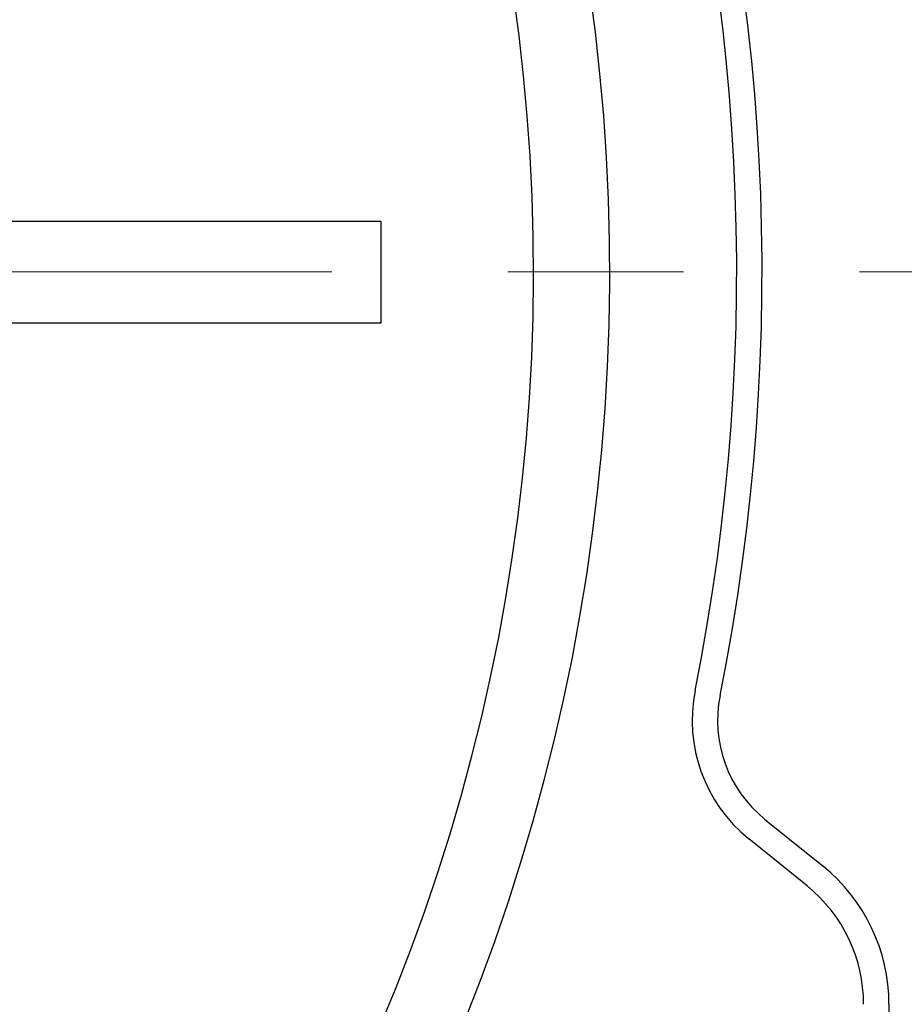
# Model space of a CAD drawing. Header units: millimetres. Extents: x 0 to 1300, y 0 to 891.
# Tile 88 of 146: x 215 to 233, y 586 to 605. Entities that reach past the tile are written whole.
import ezdxf

# ---------------------------------------------------------------- set-up
doc = ezdxf.new("R2010")
doc.units = ezdxf.units.MM
doc.header["$LTSCALE"] = 0.545669
doc.linetypes.add('CENTER', pattern=[50.8, 31.75, -6.35, 6.35, -6.35])
doc.layers.add('NoLayerName_001', color=7, linetype='Continuous')
doc.styles.get("Standard").update_dxf_attribs({"font": 'txt', "bigfont": 'extfont2'})
doc.dimstyles.get("Standard").update_dxf_attribs({"dimtxt": 2.5, "dimasz": 2.5, "dimexe": 1, "dimexo": 1, "dimtad": 1, "dimdec": 3, "dimzin": 0, "dimdsep": 46, "dimtxsty": 'Standard', "dimcen": 2.5, "dimadec": 3, "dimazin": 0, "dimtfac": 0.75, "dimtdec": 3, "dimtmove": 0, "dimatfit": 3, "dimfxl": 1, "dimarcsym": 0})

# ---------------------------------------------------------------- blocks, each defined once
blk = doc.blocks.new('_OPEN30')
at = {"color": 0, "linetype": 'ByBlock', "lineweight": -2}
for p, q in [((-1, 0.267949), (0, 0)), ((0, 0), (-1, -0.267949)), ((0, 0), (-1, 0))]:
    blk.add_line(p, q, dxfattribs=at)
blk = doc.blocks.new('*D109')
at = {"layer": 'Defpoints', "color": 0}
for p in [(262.5, 600), (273.399, 600), (208.15, 541.3)]:
    blk.add_point(p, dxfattribs=at)
at = {"layer": 'NoLayerName_001', "color": 0, "linetype": 'Continuous', "lineweight": 13}
for p, q in [((265.5, 600), (276.399, 600)), ((273.399, 547.3), (273.399, 594)), ((211.15, 541.3), (276.399, 541.3))]:
    blk.add_line(p, q, dxfattribs=at)
at = {"layer": 'NoLayerName_001', "color": 0, "lineweight": 13, "xscale": 6, "yscale": 6, "zscale": 6}
for p, rotation in [((273.399, 600), 90), ((273.399, 541.3), 270)]:
    blk.add_blockref('_OPEN30', p, dxfattribs=dict(at, rotation=rotation))
at = {"layer": 'NoLayerName_001', "color": 0, "lineweight": 13, "insert": (265.599, 570.65), "char_height": 9.6, "attachment_point": 5, "rotation": 90}
blk.add_mtext('\\W0.8593;５９', dxfattribs=at)

msp = doc.modelspace()

# ---------------------------------------------------------------- linework, layer by layer
at = {"layer": 'NoLayerName_001', "color": 7, "linetype": 'Continuous', "lineweight": 25}
for p, q in [((204.2, 601), (222.5, 601)), ((222.5, 599), (222.5, 601)), ((204.2, 599), (222.5, 599)), ((230.05134712, 589.21980958), (231.20148978, 588.28923427)), ((230.88699124, 587.90053043), (229.73684858, 588.83110575)), ((232.5, 585.56830745), (232.5, 575.00000698))]:
    msp.add_line(p, q, dxfattribs=at)
at = {"layer": 'NoLayerName_001', "color": 4, "linetype": 'CENTER', "lineweight": 13}
msp.add_line((204.2, 600), (262.5, 600), dxfattribs=at)
at = {"layer": 'NoLayerName_001', "color": 7, "linetype": 'Continuous', "lineweight": 25}
for centre, radius, start, end in [((187.5, 600), 39.5, 318.330134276, 270), ((187.5, 600), 38, 319.685090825, 271.432543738), ((187.5, 600), 42.5, 348.675206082, 45.402055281), ((187.5, 600), 42, 348.675206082, 45.402055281), ((231.62383982, 591.16332873), 3, 168.675206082, 231.023832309), ((231.62383982, 591.16332873), 2.5, 168.675206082, 231.023832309), ((229, 585.56830745), 3.5, 0, 51.023832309), ((229, 585.56830745), 3, 0, 51.023832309)]:
    msp.add_arc(centre, radius, start, end, dxfattribs=at)

# ---------------------------------------------------------------- dimensions: what is measured, and where the dimension line sits
at = {"layer": 'NoLayerName_001', "color": 3, "linetype": 'Continuous', "lineweight": 13}
dim = msp.add_linear_dim(base=(273.39943266, 600), p1=(208.14999905, 541.3), p2=(262.5, 600), angle=90, text='\\W0.8593;５９', dimstyle='Standard', override={"dimtxt": 9.6, "dimasz": 6, "dimexe": 3, "dimexo": 3, "dimgap": 3, "dimdec": 8, "dimzin": 8, "dimblk": 'OPEN30', "dimclrd": 0, "dimclre": 0, "dimclrt": 0, "dimtp": 0, "dimtm": 0, "dimlwd": 13, "dimlwe": 13}, dxfattribs=at)
dim.commit()
dim.dimension.update_dxf_attribs({"geometry": '*D109', "text_midpoint": (273.39943266, 570.64999979), "dimtype": 160})

doc.saveas('drawing.dxf')
